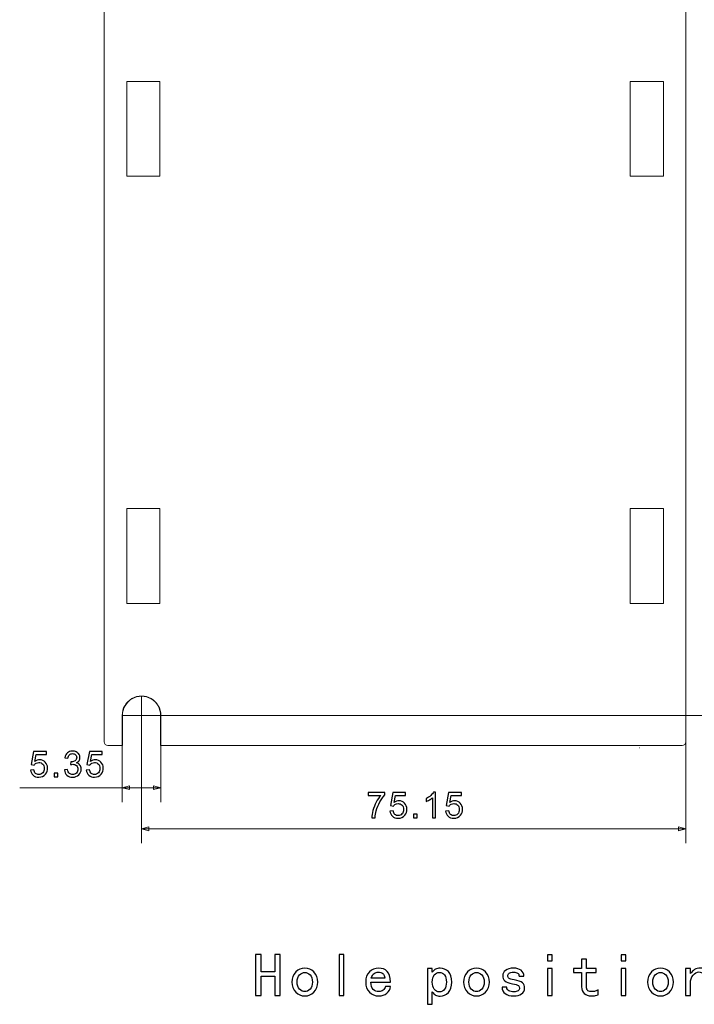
# Model space of a CAD drawing. Header units: millimetres. Extents: x -371 to 373, y -280 to 256.
# Tile 101 of 103: x 231 to 324, y -17 to 119. Entities that reach past the tile are written whole.
import ezdxf

# ---------------------------------------------------------------- set-up
doc = ezdxf.new("R2010")
doc.units = ezdxf.units.MM
doc.header["$MEASUREMENT"] = 0
doc.layers.add('layer 1', color=7, linetype='Continuous')

msp = doc.modelspace()

# ---------------------------------------------------------------- linework, layer by layer
at = {"layer": 'layer 1', "lineweight": 9}
for points in [[(242.9949, 19.5762), (242.9949, 19.5762), (242.9949, 188.8762), (242.9949, 188.8762)], [(323.2949, 188.8762), (323.2949, 188.8762), (323.2949, 19.5762), (323.2949, 19.5762)], [(246.1011, 110.7701), (246.1011, 110.7701), (246.1011, 97.6824), (246.1011, 97.6824)], [(250.6887, 110.7701), (250.6887, 110.7701), (246.1011, 110.7701), (246.1011, 110.7701)], [(250.6887, 110.7701), (250.6887, 110.7701), (250.6887, 97.6824), (250.6887, 97.6824)], [(320.1894, 110.7708), (320.1894, 110.7708), (315.6004, 110.7708), (315.6004, 110.7708)], [(315.6004, 110.7708), (315.6004, 110.7708), (315.6004, 97.6816), (315.6004, 97.6816)], [(320.1894, 110.7708), (320.1894, 110.7708), (320.1894, 97.6816), (320.1894, 97.6816)], [(250.6887, 97.6824), (250.6887, 97.6824), (246.1011, 97.6824), (246.1011, 97.6824)], [(320.1894, 97.6816), (320.1894, 97.6816), (315.6004, 97.6816), (315.6004, 97.6816)], [(250.6887, 51.7701), (250.6887, 51.7701), (246.1011, 51.7701), (246.1011, 51.7701)], [(246.1011, 51.7701), (246.1011, 51.7701), (246.1011, 38.6824), (246.1011, 38.6824)], [(250.6887, 51.7701), (250.6887, 51.7701), (250.6887, 38.6824), (250.6887, 38.6824)], [(320.1901, 51.7715), (320.1901, 51.7715), (315.5997, 51.7715), (315.5997, 51.7715)], [(315.5997, 51.7715), (315.5997, 51.7715), (315.5997, 38.6809), (315.5997, 38.6809)], [(320.1901, 51.7715), (320.1901, 51.7715), (320.1901, 38.6809), (320.1901, 38.6809)], [(250.6887, 38.6824), (250.6887, 38.6824), (246.1011, 38.6824), (246.1011, 38.6824)], [(320.1901, 38.6809), (320.1901, 38.6809), (315.5997, 38.6809), (315.5997, 38.6809)], [(245.4701, 23.2262), (245.4701, 23.2262), (245.4701, 19.0762), (245.4701, 19.0762)], [(250.8197, 19.0762), (250.8197, 19.0762), (250.8197, 23.2262), (250.8197, 23.2262)], [(245.4701, 19.0762), (245.4701, 19.0762), (243.4949, 19.0762), (243.4949, 19.0762)], [(322.7949, 19.0762), (322.7949, 19.0762), (250.8197, 19.0762), (250.8197, 19.0762)], [(316.9093, 18.7262), (316.9093, 18.7262), (316.9271, 18.7262), (316.9271, 18.7262)]]:
    msp.add_open_spline(points, degree=3, dxfattribs=at)
for points, knots in [([(250.8197, 23.2262), (250.8197, 24.1818), (250.3099, 25.0648), (249.4823, 25.5426), (249.4823, 25.5426), (248.6547, 26.0204), (247.6351, 26.0204), (246.8075, 25.5426), (246.8075, 25.5426), (245.9799, 25.0648), (245.4701, 24.1818), (245.4701, 23.2262)], [0, 0, 0, 0, 0.25, 0.25, 0.25, 0.25, 0.5, 0.5, 0.5, 0.5, 1, 1, 1, 1]), ([(242.9949, 19.5762), (242.9949, 19.4436), (243.0476, 19.3164), (243.1413, 19.2227), (243.1413, 19.2227), (243.2351, 19.1289), (243.3623, 19.0762), (243.4949, 19.0762)], [0, 0, 0, 0, 0.33333333, 0.33333333, 0.33333333, 0.33333333, 1, 1, 1, 1]), ([(322.7949, 19.0762), (322.9275, 19.0762), (323.0547, 19.1289), (323.1484, 19.2227), (323.1484, 19.2227), (323.2422, 19.3164), (323.2949, 19.4436), (323.2949, 19.5762)], [0, 0, 0, 0, 0.33333333, 0.33333333, 0.33333333, 0.33333333, 1, 1, 1, 1])]:
    msp.add_open_spline(points, degree=3, knots=knots, dxfattribs=at)
at = {"layer": 'layer 1', "color": 4, "lineweight": 9}
msp.add_open_spline([(245.5138, 23.2262), (245.5138, 23.2262), (250.7752, 23.2262), (250.7752, 23.2262), (250.7752, 23.2262), (250.7752, 24.1661), (250.2738, 25.0346), (249.4599, 25.5045), (249.4599, 25.5045), (248.6459, 25.9744), (247.6431, 25.9744), (246.8291, 25.5045), (246.8291, 25.5045), (246.0152, 25.0346), (245.5138, 24.1661), (245.5138, 23.2262)], degree=3, knots=[0, 0, 0, 0, 0.2, 0.2, 0.2, 0.2, 0.4, 0.4, 0.4, 0.4, 0.6, 0.6, 0.6, 0.6, 1, 1, 1, 1], dxfattribs=at)
at = {"layer": 'layer 1', "color": 250, "lineweight": 20}
msp.add_open_spline([(248.1445, 25.8569), (248.1445, 25.8569), (248.1445, 23.2262), (248.1445, 23.2262)], degree=3, dxfattribs=at)
at = {"layer": 'layer 1', "color": 155, "lineweight": 9}
for points in [[(245.4701, 23.2262), (245.4701, 23.2262), (245.4701, 11.2451), (245.4701, 11.2451)], [(248.1445, 23.2262), (248.1445, 23.2262), (339.5345, 23.2262), (339.5345, 23.2262)], [(248.1445, 23.2262), (248.1445, 23.2262), (248.1445, 5.5802), (248.1445, 5.5802)], [(250.8197, 23.2262), (250.8197, 23.2262), (250.8197, 11.2451), (250.8197, 11.2451)], [(323.2949, 23.2262), (323.2949, 23.2262), (323.2949, 5.5802), (323.2949, 5.5802)], [(245.4701, 13.2451), (245.4701, 13.2451), (231.3233, 13.2451), (231.3233, 13.2451)], [(245.4701, 13.2451), (245.4701, 13.2451), (250.8197, 13.2451), (250.8197, 13.2451)], [(248.1445, 7.5802), (248.1445, 7.5802), (323.2949, 7.5802), (323.2949, 7.5802)]]:
    msp.add_open_spline(points, degree=3, dxfattribs=at)
at = {"layer": 'layer 1', "color": 4, "lineweight": 9}
for points in [[(245.5138, 23.2262), (245.5138, 23.2262), (245.5138, 19.0762), (245.5138, 19.0762)], [(250.7752, 19.0762), (250.7752, 19.0762), (250.7752, 23.2262), (250.7752, 23.2262)]]:
    msp.add_open_spline(points, degree=3, dxfattribs=at)
at = {"layer": 'layer 1', "color": 155}
for points, knots in [([(232.8298, 15.6801), (232.8298, 15.6801), (233.2842, 15.7147), (233.2842, 15.7147), (233.2842, 15.7147), (233.3179, 15.4932), (233.3961, 15.327), (233.518, 15.215), (233.518, 15.215), (233.6398, 15.1039), (233.7888, 15.0479), (233.9641, 15.0479), (233.9641, 15.0479), (234.1757, 15.0479), (234.3526, 15.1269), (234.4967, 15.2842), (234.4967, 15.2842), (234.6399, 15.4422), (234.7115, 15.6513), (234.7115, 15.9114), (234.7115, 15.9114), (234.7115, 16.1592), (234.6432, 16.3542), (234.5057, 16.4975), (234.5057, 16.4975), (234.3683, 16.6407), (234.1864, 16.7123), (233.96, 16.7123), (233.96, 16.7123), (233.8192, 16.7123), (233.6933, 16.6802), (233.5814, 16.616), (233.5814, 16.616), (233.4702, 16.5518), (233.383, 16.4687), (233.3188, 16.3666), (233.3188, 16.3666), (233.3188, 16.3666), (232.9089, 16.4259), (232.9089, 16.4259), (232.9089, 16.4259), (232.9089, 16.4259), (233.2496, 18.2433), (233.2496, 18.2433), (233.2496, 18.2433), (233.2496, 18.2433), (235.0029, 18.2433), (235.0029, 18.2433), (235.0029, 18.2433), (235.0029, 18.2433), (235.0029, 17.8285), (235.0029, 17.8285), (235.0029, 17.8285), (235.0029, 17.8285), (233.5962, 17.8285), (233.5962, 17.8285), (233.5962, 17.8285), (233.5962, 17.8285), (233.4077, 16.8745), (233.4077, 16.8745), (233.4077, 16.8745), (233.6192, 17.0234), (233.8415, 17.0975), (234.0736, 17.0975), (234.0736, 17.0975), (234.3814, 17.0975), (234.6415, 16.9905), (234.8531, 16.7765), (234.8531, 16.7765), (235.0646, 16.5625), (235.1708, 16.2876), (235.1708, 15.9517), (235.1708, 15.9517), (235.1708, 15.6315), (235.0778, 15.355), (234.8918, 15.122), (234.8918, 15.122), (234.6654, 14.8356), (234.3559, 14.6923), (233.9641, 14.6923), (233.9641, 14.6923), (233.6431, 14.6923), (233.3813, 14.7829), (233.178, 14.9631), (233.178, 14.9631), (232.9747, 15.1434), (232.8586, 15.3821), (232.8298, 15.6801)], [0, 0, 0, 0, 0.04347826, 0.04347826, 0.04347826, 0.04347826, 0.08695652, 0.08695652, 0.08695652, 0.08695652, 0.13043478, 0.13043478, 0.13043478, 0.13043478, 0.17391304, 0.17391304, 0.17391304, 0.17391304, 0.2173913, 0.2173913, 0.2173913, 0.2173913, 0.26086957, 0.26086957, 0.26086957, 0.26086957, 0.30434783, 0.30434783, 0.30434783, 0.30434783, 0.34782609, 0.34782609, 0.34782609, 0.34782609, 0.39130435, 0.39130435, 0.39130435, 0.39130435, 0.43478261, 0.43478261, 0.43478261, 0.43478261, 0.47826087, 0.47826087, 0.47826087, 0.47826087, 0.52173913, 0.52173913, 0.52173913, 0.52173913, 0.56521739, 0.56521739, 0.56521739, 0.56521739, 0.60869565, 0.60869565, 0.60869565, 0.60869565, 0.65217391, 0.65217391, 0.65217391, 0.65217391, 0.69565217, 0.69565217, 0.69565217, 0.69565217, 0.73913043, 0.73913043, 0.73913043, 0.73913043, 0.7826087, 0.7826087, 0.7826087, 0.7826087, 0.82608696, 0.82608696, 0.82608696, 0.82608696, 0.86956522, 0.86956522, 0.86956522, 0.86956522, 0.91304348, 0.91304348, 0.91304348, 0.91304348, 1, 1, 1, 1]), ([(237.4976, 15.69), (237.4976, 15.69), (237.9322, 15.7492), (237.9322, 15.7492), (237.9322, 15.7492), (237.9825, 15.5023), (238.0664, 15.3245), (238.1858, 15.2158), (238.1858, 15.2158), (238.3051, 15.1072), (238.4516, 15.0529), (238.6253, 15.0529), (238.6253, 15.0529), (238.8311, 15.0529), (239.0048, 15.1237), (239.1447, 15.2652), (239.1447, 15.2652), (239.2847, 15.4068), (239.3546, 15.5821), (239.3546, 15.7912), (239.3546, 15.7912), (239.3546, 15.9904), (239.2896, 16.155), (239.1587, 16.2851), (239.1587, 16.2851), (239.0287, 16.4143), (238.8632, 16.4794), (238.6615, 16.4794), (238.6615, 16.4794), (238.5792, 16.4794), (238.4772, 16.4629), (238.3545, 16.4308), (238.3545, 16.4308), (238.3545, 16.4308), (238.4031, 16.8111), (238.4031, 16.8111), (238.4031, 16.8111), (238.4319, 16.8078), (238.4558, 16.8061), (238.473, 16.8061), (238.473, 16.8061), (238.6591, 16.8061), (238.8253, 16.8547), (238.9743, 16.951), (238.9743, 16.951), (239.1225, 17.0473), (239.1966, 17.1955), (239.1966, 17.3955), (239.1966, 17.3955), (239.1966, 17.5544), (239.1423, 17.6861), (239.0344, 17.7906), (239.0344, 17.7906), (238.9266, 17.8951), (238.7875, 17.947), (238.6171, 17.947), (238.6171, 17.947), (238.4475, 17.947), (238.3068, 17.8935), (238.194, 17.7865), (238.194, 17.7865), (238.0812, 17.6795), (238.0088, 17.519), (237.9767, 17.305), (237.9767, 17.305), (237.9767, 17.305), (237.5421, 17.384), (237.5421, 17.384), (237.5421, 17.384), (237.5956, 17.6754), (237.7158, 17.9017), (237.9043, 18.0622), (237.9043, 18.0622), (238.0919, 18.2228), (238.3265, 18.3026), (238.6064, 18.3026), (238.6064, 18.3026), (238.799, 18.3026), (238.9768, 18.2614), (239.139, 18.1783), (239.139, 18.1783), (239.3019, 18.096), (239.4262, 17.9832), (239.5118, 17.8408), (239.5118, 17.8408), (239.5983, 17.6976), (239.6411, 17.5461), (239.6411, 17.3856), (239.6411, 17.3856), (239.6411, 17.2333), (239.5999, 17.0951), (239.5184, 16.9699), (239.5184, 16.9699), (239.4361, 16.8448), (239.3143, 16.7452), (239.1538, 16.6711), (239.1538, 16.6711), (239.3628, 16.6234), (239.525, 16.523), (239.6411, 16.3707), (239.6411, 16.3707), (239.7563, 16.2192), (239.8139, 16.0283), (239.8139, 15.8003), (239.8139, 15.8003), (239.8139, 15.4916), (239.7012, 15.229), (239.4764, 15.0142), (239.4764, 15.0142), (239.2509, 14.7993), (238.9661, 14.6923), (238.622, 14.6923), (238.622, 14.6923), (238.3117, 14.6923), (238.0541, 14.7853), (237.8491, 14.9706), (237.8491, 14.9706), (237.6433, 15.1558), (237.5264, 15.3953), (237.4976, 15.69)], [0, 0, 0, 0, 0.03225806, 0.03225806, 0.03225806, 0.03225806, 0.06451613, 0.06451613, 0.06451613, 0.06451613, 0.09677419, 0.09677419, 0.09677419, 0.09677419, 0.12903226, 0.12903226, 0.12903226, 0.12903226, 0.16129032, 0.16129032, 0.16129032, 0.16129032, 0.19354839, 0.19354839, 0.19354839, 0.19354839, 0.22580645, 0.22580645, 0.22580645, 0.22580645, 0.25806452, 0.25806452, 0.25806452, 0.25806452, 0.29032258, 0.29032258, 0.29032258, 0.29032258, 0.32258065, 0.32258065, 0.32258065, 0.32258065, 0.35483871, 0.35483871, 0.35483871, 0.35483871, 0.38709677, 0.38709677, 0.38709677, 0.38709677, 0.41935484, 0.41935484, 0.41935484, 0.41935484, 0.4516129, 0.4516129, 0.4516129, 0.4516129, 0.48387097, 0.48387097, 0.48387097, 0.48387097, 0.51612903, 0.51612903, 0.51612903, 0.51612903, 0.5483871, 0.5483871, 0.5483871, 0.5483871, 0.58064516, 0.58064516, 0.58064516, 0.58064516, 0.61290323, 0.61290323, 0.61290323, 0.61290323, 0.64516129, 0.64516129, 0.64516129, 0.64516129, 0.67741935, 0.67741935, 0.67741935, 0.67741935, 0.70967742, 0.70967742, 0.70967742, 0.70967742, 0.74193548, 0.74193548, 0.74193548, 0.74193548, 0.77419355, 0.77419355, 0.77419355, 0.77419355, 0.80645161, 0.80645161, 0.80645161, 0.80645161, 0.83870968, 0.83870968, 0.83870968, 0.83870968, 0.87096774, 0.87096774, 0.87096774, 0.87096774, 0.90322581, 0.90322581, 0.90322581, 0.90322581, 0.93548387, 0.93548387, 0.93548387, 0.93548387, 1, 1, 1, 1]), ([(240.5188, 15.6801), (240.5188, 15.6801), (240.9732, 15.7147), (240.9732, 15.7147), (240.9732, 15.7147), (241.0069, 15.4932), (241.0851, 15.327), (241.207, 15.215), (241.207, 15.215), (241.3288, 15.1039), (241.4778, 15.0479), (241.6531, 15.0479), (241.6531, 15.0479), (241.8647, 15.0479), (242.0416, 15.1269), (242.1857, 15.2842), (242.1857, 15.2842), (242.3289, 15.4422), (242.4005, 15.6513), (242.4005, 15.9114), (242.4005, 15.9114), (242.4005, 16.1592), (242.3322, 16.3542), (242.1947, 16.4975), (242.1947, 16.4975), (242.0573, 16.6407), (241.8754, 16.7123), (241.649, 16.7123), (241.649, 16.7123), (241.5082, 16.7123), (241.3823, 16.6802), (241.2704, 16.616), (241.2704, 16.616), (241.1592, 16.5518), (241.072, 16.4687), (241.0078, 16.3666), (241.0078, 16.3666), (241.0078, 16.3666), (240.5979, 16.4259), (240.5979, 16.4259), (240.5979, 16.4259), (240.5979, 16.4259), (240.9386, 18.2433), (240.9386, 18.2433), (240.9386, 18.2433), (240.9386, 18.2433), (242.6919, 18.2433), (242.6919, 18.2433), (242.6919, 18.2433), (242.6919, 18.2433), (242.6919, 17.8285), (242.6919, 17.8285), (242.6919, 17.8285), (242.6919, 17.8285), (241.2852, 17.8285), (241.2852, 17.8285), (241.2852, 17.8285), (241.2852, 17.8285), (241.0967, 16.8745), (241.0967, 16.8745), (241.0967, 16.8745), (241.3082, 17.0234), (241.5305, 17.0975), (241.7626, 17.0975), (241.7626, 17.0975), (242.0704, 17.0975), (242.3305, 16.9905), (242.5421, 16.7765), (242.5421, 16.7765), (242.7536, 16.5625), (242.8598, 16.2876), (242.8598, 15.9517), (242.8598, 15.9517), (242.8598, 15.6315), (242.7668, 15.355), (242.5808, 15.122), (242.5808, 15.122), (242.3544, 14.8356), (242.0449, 14.6923), (241.6531, 14.6923), (241.6531, 14.6923), (241.3321, 14.6923), (241.0703, 14.7829), (240.867, 14.9631), (240.867, 14.9631), (240.6637, 15.1434), (240.5476, 15.3821), (240.5188, 15.6801)], [0, 0, 0, 0, 0.04347826, 0.04347826, 0.04347826, 0.04347826, 0.08695652, 0.08695652, 0.08695652, 0.08695652, 0.13043478, 0.13043478, 0.13043478, 0.13043478, 0.17391304, 0.17391304, 0.17391304, 0.17391304, 0.2173913, 0.2173913, 0.2173913, 0.2173913, 0.26086957, 0.26086957, 0.26086957, 0.26086957, 0.30434783, 0.30434783, 0.30434783, 0.30434783, 0.34782609, 0.34782609, 0.34782609, 0.34782609, 0.39130435, 0.39130435, 0.39130435, 0.39130435, 0.43478261, 0.43478261, 0.43478261, 0.43478261, 0.47826087, 0.47826087, 0.47826087, 0.47826087, 0.52173913, 0.52173913, 0.52173913, 0.52173913, 0.56521739, 0.56521739, 0.56521739, 0.56521739, 0.60869565, 0.60869565, 0.60869565, 0.60869565, 0.65217391, 0.65217391, 0.65217391, 0.65217391, 0.69565217, 0.69565217, 0.69565217, 0.69565217, 0.73913043, 0.73913043, 0.73913043, 0.73913043, 0.7826087, 0.7826087, 0.7826087, 0.7826087, 0.82608696, 0.82608696, 0.82608696, 0.82608696, 0.86956522, 0.86956522, 0.86956522, 0.86956522, 0.91304348, 0.91304348, 0.91304348, 0.91304348, 1, 1, 1, 1]), ([(236.093, 14.7516), (236.093, 14.7516), (236.093, 15.2455), (236.093, 15.2455), (236.093, 15.2455), (236.093, 15.2455), (236.5869, 15.2455), (236.5869, 15.2455), (236.5869, 15.2455), (236.5869, 15.2455), (236.5869, 14.7516), (236.5869, 14.7516), (236.5869, 14.7516), (236.5869, 14.7516), (236.093, 14.7516), (236.093, 14.7516)], [0, 0, 0, 0, 0.2, 0.2, 0.2, 0.2, 0.4, 0.4, 0.4, 0.4, 0.6, 0.6, 0.6, 0.6, 1, 1, 1, 1]), ([(279.4386, 12.1636), (279.4386, 12.1636), (279.4386, 12.5784), (279.4386, 12.5784), (279.4386, 12.5784), (279.4386, 12.5784), (281.7253, 12.5784), (281.7253, 12.5784), (281.7253, 12.5784), (281.7253, 12.5784), (281.7253, 12.2426), (281.7253, 12.2426), (281.7253, 12.2426), (281.5006, 12.0031), (281.2767, 11.6845), (281.0561, 11.2869), (281.0561, 11.2869), (280.8347, 10.8894), (280.6643, 10.4803), (280.5433, 10.0596), (280.5433, 10.0596), (280.4568, 9.7641), (280.4009, 9.439), (280.377, 9.0867), (280.377, 9.0867), (280.377, 9.0867), (279.9325, 9.0867), (279.9325, 9.0867), (279.9325, 9.0867), (279.9374, 9.3649), (279.9918, 9.7016), (280.0963, 10.0959), (280.0963, 10.0959), (280.2008, 10.491), (280.3498, 10.8713), (280.5449, 11.2375), (280.5449, 11.2375), (280.74, 11.6038), (280.9474, 11.9125), (281.1672, 12.1636), (281.1672, 12.1636), (281.1672, 12.1636), (279.4386, 12.1636), (279.4386, 12.1636)], [0, 0, 0, 0, 0.08333333, 0.08333333, 0.08333333, 0.08333333, 0.16666667, 0.16666667, 0.16666667, 0.16666667, 0.25, 0.25, 0.25, 0.25, 0.33333333, 0.33333333, 0.33333333, 0.33333333, 0.41666667, 0.41666667, 0.41666667, 0.41666667, 0.5, 0.5, 0.5, 0.5, 0.58333333, 0.58333333, 0.58333333, 0.58333333, 0.66666667, 0.66666667, 0.66666667, 0.66666667, 0.75, 0.75, 0.75, 0.75, 0.83333333, 0.83333333, 0.83333333, 0.83333333, 1, 1, 1, 1]), ([(282.4351, 10.0152), (282.4351, 10.0152), (282.8895, 10.0498), (282.8895, 10.0498), (282.8895, 10.0498), (282.9232, 9.8283), (283.0014, 9.6621), (283.1233, 9.5501), (283.1233, 9.5501), (283.2451, 9.439), (283.3941, 9.383), (283.5694, 9.383), (283.5694, 9.383), (283.781, 9.383), (283.9579, 9.462), (284.102, 9.6193), (284.102, 9.6193), (284.2452, 9.7773), (284.3168, 9.9864), (284.3168, 10.2465), (284.3168, 10.2465), (284.3168, 10.4943), (284.2485, 10.6893), (284.111, 10.8326), (284.111, 10.8326), (283.9736, 10.9758), (283.7917, 11.0474), (283.5653, 11.0474), (283.5653, 11.0474), (283.4245, 11.0474), (283.2986, 11.0153), (283.1867, 10.9511), (283.1867, 10.9511), (283.0755, 10.8869), (282.9883, 10.8038), (282.9241, 10.7017), (282.9241, 10.7017), (282.9241, 10.7017), (282.5142, 10.761), (282.5142, 10.761), (282.5142, 10.761), (282.5142, 10.761), (282.8549, 12.5784), (282.8549, 12.5784), (282.8549, 12.5784), (282.8549, 12.5784), (284.6082, 12.5784), (284.6082, 12.5784), (284.6082, 12.5784), (284.6082, 12.5784), (284.6082, 12.1636), (284.6082, 12.1636), (284.6082, 12.1636), (284.6082, 12.1636), (283.2015, 12.1636), (283.2015, 12.1636), (283.2015, 12.1636), (283.2015, 12.1636), (283.013, 11.2096), (283.013, 11.2096), (283.013, 11.2096), (283.2245, 11.3585), (283.4468, 11.4326), (283.6789, 11.4326), (283.6789, 11.4326), (283.9867, 11.4326), (284.2468, 11.3256), (284.4584, 11.1116), (284.4584, 11.1116), (284.6699, 10.8976), (284.7761, 10.6227), (284.7761, 10.2868), (284.7761, 10.2868), (284.7761, 9.9666), (284.6831, 9.6901), (284.4971, 9.4571), (284.4971, 9.4571), (284.2707, 9.1707), (283.9612, 9.0274), (283.5694, 9.0274), (283.5694, 9.0274), (283.2484, 9.0274), (282.9866, 9.118), (282.7833, 9.2982), (282.7833, 9.2982), (282.58, 9.4785), (282.4639, 9.7172), (282.4351, 10.0152)], [0, 0, 0, 0, 0.04347826, 0.04347826, 0.04347826, 0.04347826, 0.08695652, 0.08695652, 0.08695652, 0.08695652, 0.13043478, 0.13043478, 0.13043478, 0.13043478, 0.17391304, 0.17391304, 0.17391304, 0.17391304, 0.2173913, 0.2173913, 0.2173913, 0.2173913, 0.26086957, 0.26086957, 0.26086957, 0.26086957, 0.30434783, 0.30434783, 0.30434783, 0.30434783, 0.34782609, 0.34782609, 0.34782609, 0.34782609, 0.39130435, 0.39130435, 0.39130435, 0.39130435, 0.43478261, 0.43478261, 0.43478261, 0.43478261, 0.47826087, 0.47826087, 0.47826087, 0.47826087, 0.52173913, 0.52173913, 0.52173913, 0.52173913, 0.56521739, 0.56521739, 0.56521739, 0.56521739, 0.60869565, 0.60869565, 0.60869565, 0.60869565, 0.65217391, 0.65217391, 0.65217391, 0.65217391, 0.69565217, 0.69565217, 0.69565217, 0.69565217, 0.73913043, 0.73913043, 0.73913043, 0.73913043, 0.7826087, 0.7826087, 0.7826087, 0.7826087, 0.82608696, 0.82608696, 0.82608696, 0.82608696, 0.86956522, 0.86956522, 0.86956522, 0.86956522, 0.91304348, 0.91304348, 0.91304348, 0.91304348, 1, 1, 1, 1]), ([(288.7327, 9.0867), (288.7327, 9.0867), (288.2981, 9.0867), (288.2981, 9.0867), (288.2981, 9.0867), (288.2981, 9.0867), (288.2981, 11.8541), (288.2981, 11.8541), (288.2981, 11.8541), (288.1936, 11.7537), (288.0561, 11.6541), (287.8866, 11.5545), (287.8866, 11.5545), (287.717, 11.4549), (287.5639, 11.3799), (287.4289, 11.3306), (287.4289, 11.3306), (287.4289, 11.3306), (287.4289, 11.7504), (287.4289, 11.7504), (287.4289, 11.7504), (287.6717, 11.864), (287.8841, 12.0022), (288.066, 12.1652), (288.066, 12.1652), (288.2479, 12.3274), (288.3771, 12.4846), (288.4529, 12.6377), (288.4529, 12.6377), (288.4529, 12.6377), (288.7327, 12.6377), (288.7327, 12.6377), (288.7327, 12.6377), (288.7327, 12.6377), (288.7327, 9.0867), (288.7327, 9.0867)], [0, 0, 0, 0, 0.1, 0.1, 0.1, 0.1, 0.2, 0.2, 0.2, 0.2, 0.3, 0.3, 0.3, 0.3, 0.4, 0.4, 0.4, 0.4, 0.5, 0.5, 0.5, 0.5, 0.6, 0.6, 0.6, 0.6, 0.7, 0.7, 0.7, 0.7, 0.8, 0.8, 0.8, 0.8, 1, 1, 1, 1]), ([(290.1241, 10.0152), (290.1241, 10.0152), (290.5785, 10.0498), (290.5785, 10.0498), (290.5785, 10.0498), (290.6122, 9.8283), (290.6904, 9.6621), (290.8123, 9.5501), (290.8123, 9.5501), (290.9341, 9.439), (291.0831, 9.383), (291.2584, 9.383), (291.2584, 9.383), (291.47, 9.383), (291.6469, 9.462), (291.791, 9.6193), (291.791, 9.6193), (291.9342, 9.7773), (292.0058, 9.9864), (292.0058, 10.2465), (292.0058, 10.2465), (292.0058, 10.4943), (291.9375, 10.6893), (291.8, 10.8326), (291.8, 10.8326), (291.6626, 10.9758), (291.4807, 11.0474), (291.2543, 11.0474), (291.2543, 11.0474), (291.1135, 11.0474), (290.9876, 11.0153), (290.8757, 10.9511), (290.8757, 10.9511), (290.7645, 10.8869), (290.6773, 10.8038), (290.6131, 10.7017), (290.6131, 10.7017), (290.6131, 10.7017), (290.2032, 10.761), (290.2032, 10.761), (290.2032, 10.761), (290.2032, 10.761), (290.5439, 12.5784), (290.5439, 12.5784), (290.5439, 12.5784), (290.5439, 12.5784), (292.2972, 12.5784), (292.2972, 12.5784), (292.2972, 12.5784), (292.2972, 12.5784), (292.2972, 12.1636), (292.2972, 12.1636), (292.2972, 12.1636), (292.2972, 12.1636), (290.8905, 12.1636), (290.8905, 12.1636), (290.8905, 12.1636), (290.8905, 12.1636), (290.702, 11.2096), (290.702, 11.2096), (290.702, 11.2096), (290.9135, 11.3585), (291.1358, 11.4326), (291.3679, 11.4326), (291.3679, 11.4326), (291.6757, 11.4326), (291.9358, 11.3256), (292.1474, 11.1116), (292.1474, 11.1116), (292.3589, 10.8976), (292.4651, 10.6227), (292.4651, 10.2868), (292.4651, 10.2868), (292.4651, 9.9666), (292.3721, 9.6901), (292.1861, 9.4571), (292.1861, 9.4571), (291.9597, 9.1707), (291.6502, 9.0274), (291.2584, 9.0274), (291.2584, 9.0274), (290.9374, 9.0274), (290.6756, 9.118), (290.4723, 9.2982), (290.4723, 9.2982), (290.269, 9.4785), (290.1529, 9.7172), (290.1241, 10.0152)], [0, 0, 0, 0, 0.04347826, 0.04347826, 0.04347826, 0.04347826, 0.08695652, 0.08695652, 0.08695652, 0.08695652, 0.13043478, 0.13043478, 0.13043478, 0.13043478, 0.17391304, 0.17391304, 0.17391304, 0.17391304, 0.2173913, 0.2173913, 0.2173913, 0.2173913, 0.26086957, 0.26086957, 0.26086957, 0.26086957, 0.30434783, 0.30434783, 0.30434783, 0.30434783, 0.34782609, 0.34782609, 0.34782609, 0.34782609, 0.39130435, 0.39130435, 0.39130435, 0.39130435, 0.43478261, 0.43478261, 0.43478261, 0.43478261, 0.47826087, 0.47826087, 0.47826087, 0.47826087, 0.52173913, 0.52173913, 0.52173913, 0.52173913, 0.56521739, 0.56521739, 0.56521739, 0.56521739, 0.60869565, 0.60869565, 0.60869565, 0.60869565, 0.65217391, 0.65217391, 0.65217391, 0.65217391, 0.69565217, 0.69565217, 0.69565217, 0.69565217, 0.73913043, 0.73913043, 0.73913043, 0.73913043, 0.7826087, 0.7826087, 0.7826087, 0.7826087, 0.82608696, 0.82608696, 0.82608696, 0.82608696, 0.86956522, 0.86956522, 0.86956522, 0.86956522, 0.91304348, 0.91304348, 0.91304348, 0.91304348, 1, 1, 1, 1]), ([(285.6983, 9.0867), (285.6983, 9.0867), (285.6983, 9.5806), (285.6983, 9.5806), (285.6983, 9.5806), (285.6983, 9.5806), (286.1922, 9.5806), (286.1922, 9.5806), (286.1922, 9.5806), (286.1922, 9.5806), (286.1922, 9.0867), (286.1922, 9.0867), (286.1922, 9.0867), (286.1922, 9.0867), (285.6983, 9.0867), (285.6983, 9.0867)], [0, 0, 0, 0, 0.2, 0.2, 0.2, 0.2, 0.4, 0.4, 0.4, 0.4, 0.6, 0.6, 0.6, 0.6, 1, 1, 1, 1])]:
    msp.add_open_spline(points, degree=3, knots=knots, dxfattribs=at)
at = {"layer": 'layer 1', "color": 155, "lineweight": 9}
for points in [[(246.486, 12.9728), (246.486, 12.9728), (245.4701, 13.2451), (245.4701, 13.2451), (245.4701, 13.2451), (245.4701, 13.2451), (246.486, 13.5173), (246.486, 13.5173), (246.486, 13.5173), (246.486, 13.5173), (246.486, 12.9728), (246.486, 12.9728)], [(249.8037, 12.9728), (249.8037, 12.9728), (250.8197, 13.2451), (250.8197, 13.2451), (250.8197, 13.2451), (250.8197, 13.2451), (249.8037, 13.5173), (249.8037, 13.5173), (249.8037, 13.5173), (249.8037, 13.5173), (249.8037, 12.9728), (249.8037, 12.9728)], [(249.1604, 7.3079), (249.1604, 7.3079), (248.1445, 7.5802), (248.1445, 7.5802), (248.1445, 7.5802), (248.1445, 7.5802), (249.1604, 7.8524), (249.1604, 7.8524), (249.1604, 7.8524), (249.1604, 7.8524), (249.1604, 7.3079), (249.1604, 7.3079)], [(322.2789, 7.3079), (322.2789, 7.3079), (323.2949, 7.5802), (323.2949, 7.5802), (323.2949, 7.5802), (323.2949, 7.5802), (322.2789, 7.8524), (322.2789, 7.8524), (322.2789, 7.8524), (322.2789, 7.8524), (322.2789, 7.3079), (322.2789, 7.3079)]]:
    msp.add_open_spline(points, degree=3, knots=[0, 0, 0, 0, 0.25, 0.25, 0.25, 0.25, 0.5, 0.5, 0.5, 0.5, 1, 1, 1, 1], dxfattribs=at)
at = {"layer": 'layer 1', "color": 250}
for points, knots in [([(267.2912, -15.4436), (267.2912, -15.4436), (266.5306, -15.4436), (266.5306, -15.4436), (266.5306, -15.4436), (266.5306, -15.4436), (266.5306, -12.7978), (266.5306, -12.7978), (266.5306, -12.7978), (266.5306, -12.7978), (264.6453, -12.7978), (264.6453, -12.7978), (264.6453, -12.7978), (264.6453, -12.7978), (264.6453, -15.4436), (264.6453, -15.4436), (264.6453, -15.4436), (264.6453, -15.4436), (263.8848, -15.4436), (263.8848, -15.4436), (263.8848, -15.4436), (263.8848, -15.4436), (263.8848, -9.7879), (263.8848, -9.7879), (263.8848, -9.7879), (263.8848, -9.7879), (264.6453, -9.7879), (264.6453, -9.7879), (264.6453, -9.7879), (264.6453, -9.7879), (264.6453, -12.1684), (264.6453, -12.1684), (264.6453, -12.1684), (264.6453, -12.1684), (266.5306, -12.1684), (266.5306, -12.1684), (266.5306, -12.1684), (266.5306, -12.1684), (266.5306, -9.7879), (266.5306, -9.7879), (266.5306, -9.7879), (266.5306, -9.7879), (267.2912, -9.7879), (267.2912, -9.7879), (267.2912, -9.7879), (267.2912, -9.7879), (267.2912, -15.4436), (267.2912, -15.4436)], [0, 0, 0, 0, 0.07692308, 0.07692308, 0.07692308, 0.07692308, 0.15384615, 0.15384615, 0.15384615, 0.15384615, 0.23076923, 0.23076923, 0.23076923, 0.23076923, 0.30769231, 0.30769231, 0.30769231, 0.30769231, 0.38461538, 0.38461538, 0.38461538, 0.38461538, 0.46153846, 0.46153846, 0.46153846, 0.46153846, 0.53846154, 0.53846154, 0.53846154, 0.53846154, 0.61538462, 0.61538462, 0.61538462, 0.61538462, 0.69230769, 0.69230769, 0.69230769, 0.69230769, 0.76923077, 0.76923077, 0.76923077, 0.76923077, 0.84615385, 0.84615385, 0.84615385, 0.84615385, 1, 1, 1, 1]), ([(276.0951, -15.4436), (276.0951, -15.4436), (275.4333, -15.4436), (275.4333, -15.4436), (275.4333, -15.4436), (275.4333, -15.4436), (275.4333, -9.7879), (275.4333, -9.7879), (275.4333, -9.7879), (275.4333, -9.7879), (276.0951, -9.7879), (276.0951, -9.7879), (276.0951, -9.7879), (276.0951, -9.7879), (276.0951, -15.4436), (276.0951, -15.4436)], [0, 0, 0, 0, 0.2, 0.2, 0.2, 0.2, 0.4, 0.4, 0.4, 0.4, 0.6, 0.6, 0.6, 0.6, 1, 1, 1, 1]), ([(304.8492, -10.6811), (304.8492, -10.6811), (304.1874, -10.6811), (304.1874, -10.6811), (304.1874, -10.6811), (304.1874, -10.6811), (304.1874, -9.8204), (304.1874, -9.8204), (304.1874, -9.8204), (304.1874, -9.8204), (304.8492, -9.8204), (304.8492, -9.8204), (304.8492, -9.8204), (304.8492, -9.8204), (304.8492, -10.6811), (304.8492, -10.6811)], [0, 0, 0, 0, 0.2, 0.2, 0.2, 0.2, 0.4, 0.4, 0.4, 0.4, 0.6, 0.6, 0.6, 0.6, 1, 1, 1, 1]), ([(311.1851, -15.3434), (311.0751, -15.3886), (310.9481, -15.4267), (310.8055, -15.4605), (310.8055, -15.4605), (310.6616, -15.493), (310.4683, -15.5099), (310.2256, -15.5099), (310.2256, -15.5099), (309.829, -15.5099), (309.5101, -15.3999), (309.2674, -15.1783), (309.2674, -15.1783), (309.0247, -14.9582), (308.9034, -14.6492), (308.9034, -14.2526), (308.9034, -14.2526), (308.9034, -14.2526), (308.9034, -12.2686), (308.9034, -12.2686), (308.9034, -12.2686), (308.9034, -12.2686), (307.7787, -12.2686), (307.7787, -12.2686), (307.7787, -12.2686), (307.7787, -12.2686), (307.7787, -11.7395), (307.7787, -11.7395), (307.7787, -11.7395), (307.7787, -11.7395), (308.9034, -11.7395), (308.9034, -11.7395), (308.9034, -11.7395), (308.9034, -11.7395), (308.9034, -10.4497), (308.9034, -10.4497), (308.9034, -10.4497), (308.9034, -10.4497), (309.5652, -10.4497), (309.5652, -10.4497), (309.5652, -10.4497), (309.5652, -10.4497), (309.5652, -11.7395), (309.5652, -11.7395), (309.5652, -11.7395), (309.5652, -11.7395), (310.9212, -11.7395), (310.9212, -11.7395), (310.9212, -11.7395), (310.9212, -11.7395), (310.9212, -12.2686), (310.9212, -12.2686), (310.9212, -12.2686), (310.9212, -12.2686), (309.5652, -12.2686), (309.5652, -12.2686), (309.5652, -12.2686), (309.5652, -12.2686), (309.5652, -14.2851), (309.5652, -14.2851), (309.5652, -14.2851), (309.5652, -14.4615), (309.6089, -14.6111), (309.6964, -14.7324), (309.6964, -14.7324), (309.7853, -14.8538), (309.9504, -14.9144), (310.1931, -14.9144), (310.1931, -14.9144), (310.4358, -14.9144), (310.6348, -14.8919), (310.7886, -14.8481), (310.7886, -14.8481), (310.9424, -14.8044), (311.0751, -14.7493), (311.1851, -14.683), (311.1851, -14.683), (311.1851, -14.683), (311.1851, -15.3434), (311.1851, -15.3434)], [0, 0, 0, 0, 0.04761905, 0.04761905, 0.04761905, 0.04761905, 0.0952381, 0.0952381, 0.0952381, 0.0952381, 0.14285714, 0.14285714, 0.14285714, 0.14285714, 0.19047619, 0.19047619, 0.19047619, 0.19047619, 0.23809524, 0.23809524, 0.23809524, 0.23809524, 0.28571429, 0.28571429, 0.28571429, 0.28571429, 0.33333333, 0.33333333, 0.33333333, 0.33333333, 0.38095238, 0.38095238, 0.38095238, 0.38095238, 0.42857143, 0.42857143, 0.42857143, 0.42857143, 0.47619048, 0.47619048, 0.47619048, 0.47619048, 0.52380952, 0.52380952, 0.52380952, 0.52380952, 0.57142857, 0.57142857, 0.57142857, 0.57142857, 0.61904762, 0.61904762, 0.61904762, 0.61904762, 0.66666667, 0.66666667, 0.66666667, 0.66666667, 0.71428571, 0.71428571, 0.71428571, 0.71428571, 0.76190476, 0.76190476, 0.76190476, 0.76190476, 0.80952381, 0.80952381, 0.80952381, 0.80952381, 0.85714286, 0.85714286, 0.85714286, 0.85714286, 0.9047619, 0.9047619, 0.9047619, 0.9047619, 1, 1, 1, 1]), ([(315.0092, -10.6811), (315.0092, -10.6811), (314.3474, -10.6811), (314.3474, -10.6811), (314.3474, -10.6811), (314.3474, -10.6811), (314.3474, -9.8204), (314.3474, -9.8204), (314.3474, -9.8204), (314.3474, -9.8204), (315.0092, -9.8204), (315.0092, -9.8204), (315.0092, -9.8204), (315.0092, -9.8204), (315.0092, -10.6811), (315.0092, -10.6811)], [0, 0, 0, 0, 0.2, 0.2, 0.2, 0.2, 0.4, 0.4, 0.4, 0.4, 0.6, 0.6, 0.6, 0.6, 1, 1, 1, 1]), ([(272.4699, -13.5908), (272.4699, -14.1651), (272.2935, -14.628), (271.9408, -14.9808), (271.9408, -14.9808), (271.588, -15.3335), (271.1689, -15.5099), (270.6849, -15.5099), (270.6849, -15.5099), (270.1995, -15.5099), (269.7804, -15.3335), (269.4276, -14.9808), (269.4276, -14.9808), (269.0748, -14.628), (268.8984, -14.1651), (268.8984, -13.5908), (268.8984, -13.5908), (268.8984, -13.0179), (269.0748, -12.5551), (269.4276, -12.2023), (269.4276, -12.2023), (269.7804, -11.8495), (270.1995, -11.6731), (270.6849, -11.6731), (270.6849, -11.6731), (271.1689, -11.6731), (271.588, -11.8495), (271.9408, -12.2023), (271.9408, -12.2023), (272.2935, -12.5551), (272.4699, -13.0179), (272.4699, -13.5908)], [0, 0, 0, 0, 0.11111111, 0.11111111, 0.11111111, 0.11111111, 0.22222222, 0.22222222, 0.22222222, 0.22222222, 0.33333333, 0.33333333, 0.33333333, 0.33333333, 0.44444444, 0.44444444, 0.44444444, 0.44444444, 0.55555556, 0.55555556, 0.55555556, 0.55555556, 0.66666667, 0.66666667, 0.66666667, 0.66666667, 0.77777778, 0.77777778, 0.77777778, 0.77777778, 1, 1, 1, 1]), ([(282.5312, -14.1863), (282.4874, -14.5828), (282.311, -14.9031), (282.002, -15.1459), (282.002, -15.1459), (281.693, -15.3886), (281.3289, -15.5099), (280.9098, -15.5099), (280.9098, -15.5099), (280.3806, -15.5099), (279.946, -15.3392), (279.6045, -14.9963), (279.6045, -14.9963), (279.2616, -14.6548), (279.0909, -14.1863), (279.0909, -13.5908), (279.0909, -13.5908), (279.0909, -12.9953), (279.2616, -12.5269), (279.6045, -12.1854), (279.6045, -12.1854), (279.946, -11.8439), (280.3806, -11.6731), (280.9098, -11.6731), (280.9098, -11.6731), (281.3741, -11.6731), (281.7536, -11.8213), (282.0514, -12.119), (282.0514, -12.119), (282.3491, -12.4168), (282.4973, -12.9079), (282.4973, -13.5908), (282.4973, -13.5908), (282.4973, -13.5908), (279.819, -13.5908), (279.819, -13.5908), (279.819, -13.5908), (279.819, -14.0762), (279.9234, -14.4177), (280.1337, -14.6167), (280.1337, -14.6167), (280.3425, -14.8143), (280.6022, -14.9144), (280.9098, -14.9144), (280.9098, -14.9144), (281.1525, -14.9144), (281.3515, -14.8538), (281.5053, -14.7324), (281.5053, -14.7324), (281.6605, -14.6111), (281.7593, -14.429), (281.803, -14.1863), (281.803, -14.1863), (281.803, -14.1863), (282.5312, -14.1863), (282.5312, -14.1863)], [0, 0, 0, 0, 0.06666667, 0.06666667, 0.06666667, 0.06666667, 0.13333333, 0.13333333, 0.13333333, 0.13333333, 0.2, 0.2, 0.2, 0.2, 0.26666667, 0.26666667, 0.26666667, 0.26666667, 0.33333333, 0.33333333, 0.33333333, 0.33333333, 0.4, 0.4, 0.4, 0.4, 0.46666667, 0.46666667, 0.46666667, 0.46666667, 0.53333333, 0.53333333, 0.53333333, 0.53333333, 0.6, 0.6, 0.6, 0.6, 0.66666667, 0.66666667, 0.66666667, 0.66666667, 0.73333333, 0.73333333, 0.73333333, 0.73333333, 0.8, 0.8, 0.8, 0.8, 0.86666667, 0.86666667, 0.86666667, 0.86666667, 1, 1, 1, 1]), ([(281.7367, -13.0617), (281.693, -12.754), (281.5942, -12.5381), (281.439, -12.4168), (281.439, -12.4168), (281.2852, -12.2954), (281.0862, -12.2348), (280.8449, -12.2348), (280.8449, -12.2348), (280.6234, -12.2348), (280.4258, -12.2954), (280.2494, -12.4168), (280.2494, -12.4168), (280.073, -12.5381), (279.9404, -12.754), (279.8515, -13.0617), (279.8515, -13.0617), (279.8515, -13.0617), (281.7367, -13.0617), (281.7367, -13.0617)], [0, 0, 0, 0, 0.16666667, 0.16666667, 0.16666667, 0.16666667, 0.33333333, 0.33333333, 0.33333333, 0.33333333, 0.5, 0.5, 0.5, 0.5, 0.66666667, 0.66666667, 0.66666667, 0.66666667, 1, 1, 1, 1]), ([(290.9639, -13.5908), (290.9639, -14.2301), (290.8101, -14.7155), (290.5011, -15.0471), (290.5011, -15.0471), (290.1934, -15.3773), (289.8181, -15.5424), (289.3764, -15.5424), (289.3764, -15.5424), (289.1351, -15.5424), (288.9249, -15.493), (288.7485, -15.3942), (288.7485, -15.3942), (288.5721, -15.294), (288.4183, -15.1459), (288.2856, -14.9469), (288.2856, -14.9469), (288.2856, -14.9469), (288.2856, -16.667), (288.2856, -16.667), (288.2856, -16.667), (288.2856, -16.667), (287.6238, -16.667), (287.6238, -16.667), (287.6238, -16.667), (287.6238, -16.667), (287.6238, -11.7395), (287.6238, -11.7395), (287.6238, -11.7395), (287.6238, -11.7395), (288.2856, -11.7395), (288.2856, -11.7395), (288.2856, -11.7395), (288.2856, -11.7395), (288.2856, -12.2348), (288.2856, -12.2348), (288.2856, -12.2348), (288.4183, -12.0372), (288.5721, -11.8933), (288.7485, -11.8058), (288.7485, -11.8058), (288.9249, -11.7169), (289.1351, -11.6731), (289.3764, -11.6731), (289.3764, -11.6731), (289.8181, -11.6731), (290.1934, -11.8326), (290.5011, -12.1529), (290.5011, -12.1529), (290.8101, -12.4718), (290.9639, -12.9516), (290.9639, -13.5908)], [0, 0, 0, 0, 0.07142857, 0.07142857, 0.07142857, 0.07142857, 0.14285714, 0.14285714, 0.14285714, 0.14285714, 0.21428571, 0.21428571, 0.21428571, 0.21428571, 0.28571429, 0.28571429, 0.28571429, 0.28571429, 0.35714286, 0.35714286, 0.35714286, 0.35714286, 0.42857143, 0.42857143, 0.42857143, 0.42857143, 0.5, 0.5, 0.5, 0.5, 0.57142857, 0.57142857, 0.57142857, 0.57142857, 0.64285714, 0.64285714, 0.64285714, 0.64285714, 0.71428571, 0.71428571, 0.71428571, 0.71428571, 0.78571429, 0.78571429, 0.78571429, 0.78571429, 0.85714286, 0.85714286, 0.85714286, 0.85714286, 1, 1, 1, 1]), ([(296.1765, -13.5908), (296.1765, -14.1651), (296.0001, -14.628), (295.6474, -14.9808), (295.6474, -14.9808), (295.2946, -15.3335), (294.8755, -15.5099), (294.3915, -15.5099), (294.3915, -15.5099), (293.9061, -15.5099), (293.487, -15.3335), (293.1342, -14.9808), (293.1342, -14.9808), (292.7814, -14.628), (292.605, -14.1651), (292.605, -13.5908), (292.605, -13.5908), (292.605, -13.0179), (292.7814, -12.5551), (293.1342, -12.2023), (293.1342, -12.2023), (293.487, -11.8495), (293.9061, -11.6731), (294.3915, -11.6731), (294.3915, -11.6731), (294.8755, -11.6731), (295.2946, -11.8495), (295.6474, -12.2023), (295.6474, -12.2023), (296.0001, -12.5551), (296.1765, -13.0179), (296.1765, -13.5908)], [0, 0, 0, 0, 0.11111111, 0.11111111, 0.11111111, 0.11111111, 0.22222222, 0.22222222, 0.22222222, 0.22222222, 0.33333333, 0.33333333, 0.33333333, 0.33333333, 0.44444444, 0.44444444, 0.44444444, 0.44444444, 0.55555556, 0.55555556, 0.55555556, 0.55555556, 0.66666667, 0.66666667, 0.66666667, 0.66666667, 0.77777778, 0.77777778, 0.77777778, 0.77777778, 1, 1, 1, 1]), ([(301.0251, -14.4177), (301.0251, -14.7705), (300.8868, -15.0414), (300.6117, -15.2277), (300.6117, -15.2277), (300.3365, -15.4154), (299.9894, -15.5099), (299.5703, -15.5099), (299.5703, -15.5099), (299.0411, -15.5099), (298.6333, -15.4041), (298.3468, -15.1952), (298.3468, -15.1952), (298.0604, -14.9864), (297.9165, -14.683), (297.9165, -14.2851), (297.9165, -14.2851), (297.9165, -14.2851), (298.5783, -14.2851), (298.5783, -14.2851), (298.5783, -14.2851), (298.5783, -14.5504), (298.6714, -14.7268), (298.8591, -14.8143), (298.8591, -14.8143), (299.0468, -14.9031), (299.2725, -14.9469), (299.5364, -14.9469), (299.5364, -14.9469), (299.8017, -14.9469), (300.0007, -14.8975), (300.1319, -14.7987), (300.1319, -14.7987), (300.2645, -14.6985), (300.3309, -14.573), (300.3309, -14.4177), (300.3309, -14.4177), (300.3309, -14.3077), (300.2758, -14.1976), (300.1658, -14.0875), (300.1658, -14.0875), (300.0557, -13.9775), (299.7791, -13.8886), (299.3389, -13.8222), (299.3389, -13.8222), (298.8309, -13.7559), (298.4837, -13.6303), (298.2975, -13.4427), (298.2975, -13.4427), (298.1098, -13.255), (298.0152, -13.0066), (298.0152, -12.6976), (298.0152, -12.6976), (298.0152, -12.4337), (298.1422, -12.1967), (298.3962, -11.9878), (298.3962, -11.9878), (298.6502, -11.7776), (299.0185, -11.6731), (299.504, -11.6731), (299.504, -11.6731), (299.9456, -11.6731), (300.2928, -11.7719), (300.5453, -11.9709), (300.5453, -11.9709), (300.7993, -12.1684), (300.9263, -12.4337), (300.9263, -12.7639), (300.9263, -12.7639), (300.9263, -12.7639), (300.2645, -12.7639), (300.2645, -12.7639), (300.2645, -12.7639), (300.2645, -12.5664), (300.1926, -12.4281), (300.05, -12.3505), (300.05, -12.3505), (299.9061, -12.2743), (299.7241, -12.2348), (299.504, -12.2348), (299.504, -12.2348), (299.2175, -12.2348), (299.0129, -12.2856), (298.8915, -12.3843), (298.8915, -12.3843), (298.7702, -12.4831), (298.7109, -12.5988), (298.7109, -12.7315), (298.7109, -12.7315), (298.7109, -12.8853), (298.7659, -13.0066), (298.876, -13.0955), (298.876, -13.0955), (298.9861, -13.183), (299.2175, -13.2493), (299.5703, -13.2931), (299.5703, -13.2931), (300.1432, -13.382), (300.5298, -13.5203), (300.7274, -13.7065), (300.7274, -13.7065), (300.9263, -13.8942), (301.0251, -14.1313), (301.0251, -14.4177)], [0, 0, 0, 0, 0.03703704, 0.03703704, 0.03703704, 0.03703704, 0.07407407, 0.07407407, 0.07407407, 0.07407407, 0.11111111, 0.11111111, 0.11111111, 0.11111111, 0.14814815, 0.14814815, 0.14814815, 0.14814815, 0.18518519, 0.18518519, 0.18518519, 0.18518519, 0.22222222, 0.22222222, 0.22222222, 0.22222222, 0.25925926, 0.25925926, 0.25925926, 0.25925926, 0.2962963, 0.2962963, 0.2962963, 0.2962963, 0.33333333, 0.33333333, 0.33333333, 0.33333333, 0.37037037, 0.37037037, 0.37037037, 0.37037037, 0.40740741, 0.40740741, 0.40740741, 0.40740741, 0.44444444, 0.44444444, 0.44444444, 0.44444444, 0.48148148, 0.48148148, 0.48148148, 0.48148148, 0.51851852, 0.51851852, 0.51851852, 0.51851852, 0.55555556, 0.55555556, 0.55555556, 0.55555556, 0.59259259, 0.59259259, 0.59259259, 0.59259259, 0.62962963, 0.62962963, 0.62962963, 0.62962963, 0.66666667, 0.66666667, 0.66666667, 0.66666667, 0.7037037, 0.7037037, 0.7037037, 0.7037037, 0.74074074, 0.74074074, 0.74074074, 0.74074074, 0.77777778, 0.77777778, 0.77777778, 0.77777778, 0.81481481, 0.81481481, 0.81481481, 0.81481481, 0.85185185, 0.85185185, 0.85185185, 0.85185185, 0.88888889, 0.88888889, 0.88888889, 0.88888889, 0.92592593, 0.92592593, 0.92592593, 0.92592593, 1, 1, 1, 1]), ([(304.8492, -15.4436), (304.8492, -15.4436), (304.1874, -15.4436), (304.1874, -15.4436), (304.1874, -15.4436), (304.1874, -15.4436), (304.1874, -11.7395), (304.1874, -11.7395), (304.1874, -11.7395), (304.1874, -11.7395), (304.8492, -11.7395), (304.8492, -11.7395), (304.8492, -11.7395), (304.8492, -11.7395), (304.8492, -15.4436), (304.8492, -15.4436)], [0, 0, 0, 0, 0.2, 0.2, 0.2, 0.2, 0.4, 0.4, 0.4, 0.4, 0.6, 0.6, 0.6, 0.6, 1, 1, 1, 1]), ([(315.0092, -15.4436), (315.0092, -15.4436), (314.3474, -15.4436), (314.3474, -15.4436), (314.3474, -15.4436), (314.3474, -15.4436), (314.3474, -11.7395), (314.3474, -11.7395), (314.3474, -11.7395), (314.3474, -11.7395), (315.0092, -11.7395), (315.0092, -11.7395), (315.0092, -11.7395), (315.0092, -11.7395), (315.0092, -15.4436), (315.0092, -15.4436)], [0, 0, 0, 0, 0.2, 0.2, 0.2, 0.2, 0.4, 0.4, 0.4, 0.4, 0.6, 0.6, 0.6, 0.6, 1, 1, 1, 1]), ([(321.5765, -13.5908), (321.5765, -14.1651), (321.4001, -14.628), (321.0474, -14.9808), (321.0474, -14.9808), (320.6946, -15.3335), (320.2755, -15.5099), (319.7915, -15.5099), (319.7915, -15.5099), (319.3061, -15.5099), (318.887, -15.3335), (318.5342, -14.9808), (318.5342, -14.9808), (318.1814, -14.628), (318.005, -14.1651), (318.005, -13.5908), (318.005, -13.5908), (318.005, -13.0179), (318.1814, -12.5551), (318.5342, -12.2023), (318.5342, -12.2023), (318.887, -11.8495), (319.3061, -11.6731), (319.7915, -11.6731), (319.7915, -11.6731), (320.2755, -11.6731), (320.6946, -11.8495), (321.0474, -12.2023), (321.0474, -12.2023), (321.4001, -12.5551), (321.5765, -13.0179), (321.5765, -13.5908)], [0, 0, 0, 0, 0.11111111, 0.11111111, 0.11111111, 0.11111111, 0.22222222, 0.22222222, 0.22222222, 0.22222222, 0.33333333, 0.33333333, 0.33333333, 0.33333333, 0.44444444, 0.44444444, 0.44444444, 0.44444444, 0.55555556, 0.55555556, 0.55555556, 0.55555556, 0.66666667, 0.66666667, 0.66666667, 0.66666667, 0.77777778, 0.77777778, 0.77777778, 0.77777778, 1, 1, 1, 1]), ([(326.4914, -15.4436), (326.4914, -15.4436), (325.8296, -15.4436), (325.8296, -15.4436), (325.8296, -15.4436), (325.8296, -15.4436), (325.8296, -13.0617), (325.8296, -13.0617), (325.8296, -13.0617), (325.8296, -12.7978), (325.7633, -12.5875), (325.6321, -12.4337), (325.6321, -12.4337), (325.4994, -12.2799), (325.323, -12.2023), (325.1029, -12.2023), (325.1029, -12.2023), (324.8165, -12.2023), (324.5455, -12.3505), (324.2915, -12.6482), (324.2915, -12.6482), (324.0389, -12.946), (323.9119, -13.3157), (323.9119, -13.7559), (323.9119, -13.7559), (323.9119, -13.7559), (323.9119, -15.4436), (323.9119, -15.4436), (323.9119, -15.4436), (323.9119, -15.4436), (323.2501, -15.4436), (323.2501, -15.4436), (323.2501, -15.4436), (323.2501, -15.4436), (323.2501, -11.7395), (323.2501, -11.7395), (323.2501, -11.7395), (323.2501, -11.7395), (323.9119, -11.7395), (323.9119, -11.7395), (323.9119, -11.7395), (323.9119, -11.7395), (323.9119, -12.4337), (323.9119, -12.4337), (323.9119, -12.4337), (324.0883, -12.191), (324.2817, -12.0033), (324.4905, -11.8721), (324.4905, -11.8721), (324.6993, -11.7395), (324.9703, -11.6731), (325.3005, -11.6731), (325.3005, -11.6731), (325.6984, -11.6731), (325.9947, -11.7832), (326.1937, -12.0033), (326.1937, -12.0033), (326.3927, -12.2249), (326.4914, -12.5), (326.4914, -12.8302), (326.4914, -12.8302), (326.4914, -12.8302), (326.4914, -15.4436), (326.4914, -15.4436)], [0, 0, 0, 0, 0.05882353, 0.05882353, 0.05882353, 0.05882353, 0.11764706, 0.11764706, 0.11764706, 0.11764706, 0.17647059, 0.17647059, 0.17647059, 0.17647059, 0.23529412, 0.23529412, 0.23529412, 0.23529412, 0.29411765, 0.29411765, 0.29411765, 0.29411765, 0.35294118, 0.35294118, 0.35294118, 0.35294118, 0.41176471, 0.41176471, 0.41176471, 0.41176471, 0.47058824, 0.47058824, 0.47058824, 0.47058824, 0.52941176, 0.52941176, 0.52941176, 0.52941176, 0.58823529, 0.58823529, 0.58823529, 0.58823529, 0.64705882, 0.64705882, 0.64705882, 0.64705882, 0.70588235, 0.70588235, 0.70588235, 0.70588235, 0.76470588, 0.76470588, 0.76470588, 0.76470588, 0.82352941, 0.82352941, 0.82352941, 0.82352941, 0.88235294, 0.88235294, 0.88235294, 0.88235294, 1, 1, 1, 1]), ([(271.7432, -13.5908), (271.7432, -13.1506), (271.6317, -12.819), (271.4116, -12.5988), (271.4116, -12.5988), (271.1915, -12.3787), (270.9488, -12.2686), (270.6849, -12.2686), (270.6849, -12.2686), (270.4196, -12.2686), (270.1769, -12.3787), (269.9568, -12.5988), (269.9568, -12.5988), (269.7366, -12.819), (269.6266, -13.1506), (269.6266, -13.5908), (269.6266, -13.5908), (269.6266, -14.0325), (269.7366, -14.3627), (269.9568, -14.5828), (269.9568, -14.5828), (270.1769, -14.8044), (270.4196, -14.9144), (270.6849, -14.9144), (270.6849, -14.9144), (270.9488, -14.9144), (271.1915, -14.8044), (271.4116, -14.5828), (271.4116, -14.5828), (271.6317, -14.3627), (271.7432, -14.0325), (271.7432, -13.5908)], [0, 0, 0, 0, 0.11111111, 0.11111111, 0.11111111, 0.11111111, 0.22222222, 0.22222222, 0.22222222, 0.22222222, 0.33333333, 0.33333333, 0.33333333, 0.33333333, 0.44444444, 0.44444444, 0.44444444, 0.44444444, 0.55555556, 0.55555556, 0.55555556, 0.55555556, 0.66666667, 0.66666667, 0.66666667, 0.66666667, 0.77777778, 0.77777778, 0.77777778, 0.77777778, 1, 1, 1, 1]), ([(290.2372, -13.5908), (290.2372, -13.1717), (290.1539, -12.8472), (289.9888, -12.6158), (289.9888, -12.6158), (289.8237, -12.3843), (289.5754, -12.2686), (289.2452, -12.2686), (289.2452, -12.2686), (288.9799, -12.2686), (288.7541, -12.3843), (288.5664, -12.6158), (288.5664, -12.6158), (288.3788, -12.8472), (288.2856, -13.1717), (288.2856, -13.5908), (288.2856, -13.5908), (288.2856, -14.0099), (288.3788, -14.3415), (288.5664, -14.5828), (288.5664, -14.5828), (288.7541, -14.8255), (288.9799, -14.9469), (289.2452, -14.9469), (289.2452, -14.9469), (289.5754, -14.9469), (289.8237, -14.8255), (289.9888, -14.5828), (289.9888, -14.5828), (290.1539, -14.3415), (290.2372, -14.0099), (290.2372, -13.5908)], [0, 0, 0, 0, 0.11111111, 0.11111111, 0.11111111, 0.11111111, 0.22222222, 0.22222222, 0.22222222, 0.22222222, 0.33333333, 0.33333333, 0.33333333, 0.33333333, 0.44444444, 0.44444444, 0.44444444, 0.44444444, 0.55555556, 0.55555556, 0.55555556, 0.55555556, 0.66666667, 0.66666667, 0.66666667, 0.66666667, 0.77777778, 0.77777778, 0.77777778, 0.77777778, 1, 1, 1, 1]), ([(295.4498, -13.5908), (295.4498, -13.1506), (295.3383, -12.819), (295.1182, -12.5988), (295.1182, -12.5988), (294.8981, -12.3787), (294.6554, -12.2686), (294.3915, -12.2686), (294.3915, -12.2686), (294.1262, -12.2686), (293.8835, -12.3787), (293.6634, -12.5988), (293.6634, -12.5988), (293.4432, -12.819), (293.3332, -13.1506), (293.3332, -13.5908), (293.3332, -13.5908), (293.3332, -14.0325), (293.4432, -14.3627), (293.6634, -14.5828), (293.6634, -14.5828), (293.8835, -14.8044), (294.1262, -14.9144), (294.3915, -14.9144), (294.3915, -14.9144), (294.6554, -14.9144), (294.8981, -14.8044), (295.1182, -14.5828), (295.1182, -14.5828), (295.3383, -14.3627), (295.4498, -14.0325), (295.4498, -13.5908)], [0, 0, 0, 0, 0.11111111, 0.11111111, 0.11111111, 0.11111111, 0.22222222, 0.22222222, 0.22222222, 0.22222222, 0.33333333, 0.33333333, 0.33333333, 0.33333333, 0.44444444, 0.44444444, 0.44444444, 0.44444444, 0.55555556, 0.55555556, 0.55555556, 0.55555556, 0.66666667, 0.66666667, 0.66666667, 0.66666667, 0.77777778, 0.77777778, 0.77777778, 0.77777778, 1, 1, 1, 1]), ([(320.8498, -13.5908), (320.8498, -13.1506), (320.7383, -12.819), (320.5182, -12.5988), (320.5182, -12.5988), (320.2981, -12.3787), (320.0554, -12.2686), (319.7915, -12.2686), (319.7915, -12.2686), (319.5262, -12.2686), (319.2835, -12.3787), (319.0634, -12.5988), (319.0634, -12.5988), (318.8432, -12.819), (318.7332, -13.1506), (318.7332, -13.5908), (318.7332, -13.5908), (318.7332, -14.0325), (318.8432, -14.3627), (319.0634, -14.5828), (319.0634, -14.5828), (319.2835, -14.8044), (319.5262, -14.9144), (319.7915, -14.9144), (319.7915, -14.9144), (320.0554, -14.9144), (320.2981, -14.8044), (320.5182, -14.5828), (320.5182, -14.5828), (320.7383, -14.3627), (320.8498, -14.0325), (320.8498, -13.5908)], [0, 0, 0, 0, 0.11111111, 0.11111111, 0.11111111, 0.11111111, 0.22222222, 0.22222222, 0.22222222, 0.22222222, 0.33333333, 0.33333333, 0.33333333, 0.33333333, 0.44444444, 0.44444444, 0.44444444, 0.44444444, 0.55555556, 0.55555556, 0.55555556, 0.55555556, 0.66666667, 0.66666667, 0.66666667, 0.66666667, 0.77777778, 0.77777778, 0.77777778, 0.77777778, 1, 1, 1, 1])]:
    msp.add_open_spline(points, degree=3, knots=knots, dxfattribs=at)

doc.saveas('drawing.dxf')
